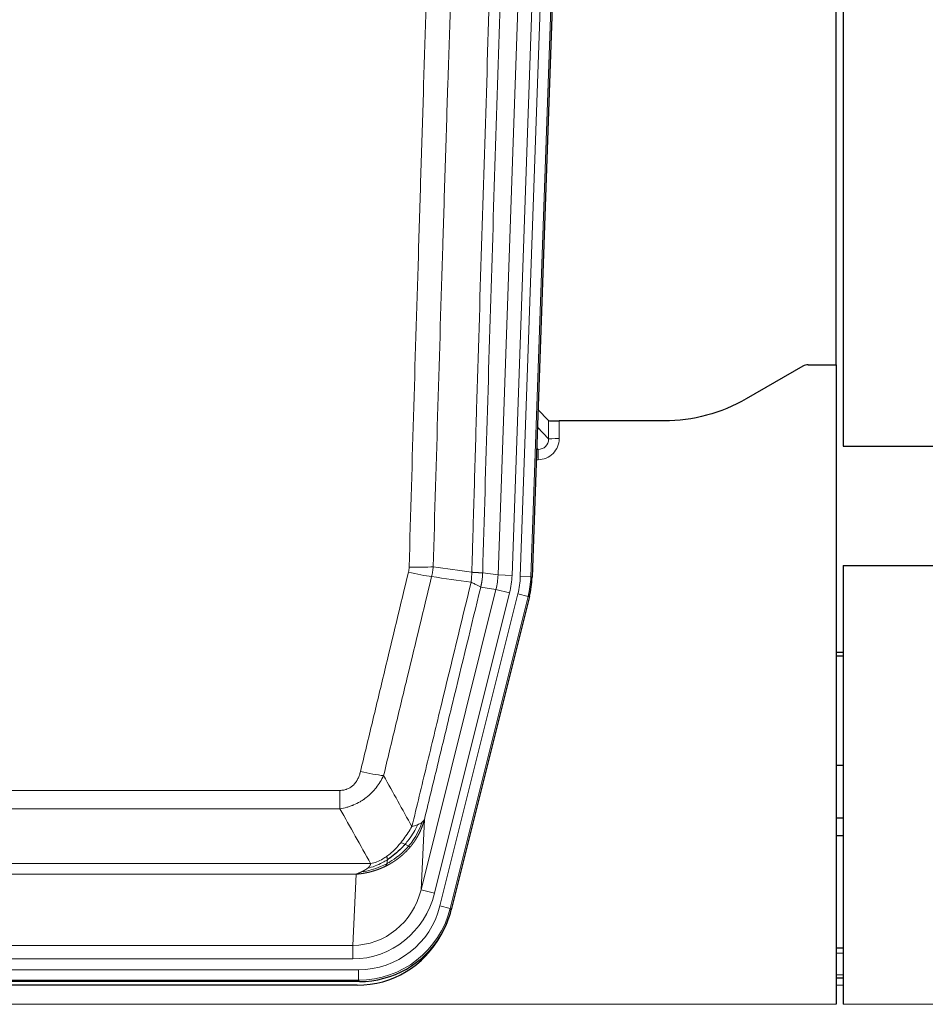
# Model space of a CAD drawing. Header units: inches. Extents: x 0 to 29700, y -16 to 21000.
# Tile 39 of 256: x 6064 to 6322, y 8987 to 9267. Entities that reach past the tile are written whole.
import ezdxf

# ---------------------------------------------------------------- set-up
doc = ezdxf.new("R2010")
doc.units = ezdxf.units.IN
doc.layers.add('1', color=7, linetype='Continuous', true_color=0xffffff)
doc.layers.add('254', color=7, linetype='Continuous', true_color=0xffffff)

msp = doc.modelspace()

# ---------------------------------------------------------------- linework, layer by layer
at = {"layer": '1', "color": 2, "linetype": 'Continuous', "lineweight": 25}
for p, q in [((6296.25, 9168.82), (6296.25, 9569.4)), ((6298.25, 9569.073), (6298.25, 9145.562)), ((6222.772, 9483.943), (6209.655, 9108.297)), ((6286.794, 9168.411), (6270.63, 9159.068)), ((6288.293, 9168.813), (6296.25, 9168.813)), ((6296.25, 9168.813), (6296.25, 8986.533)), ((6214.349, 9152.899), (6211.322, 9156.034)), ((6247.25, 9152.798), (6217.348, 9152.798)), ((6298.25, 9145.562), (6352.25, 9145.562)), ((6298.25, 9111.562), (6342.25, 9111.562)), ((6298.25, 9111.562), (6298.25, 8986.533)), ((6208.87, 9102.715), (6186.616, 9013.458)), ((6298.25, 9086.83), (6296.25, 9086.83)), ((6296.25, 9085.83), (6298.25, 9085.83)), ((6298.226, 9039.562), (6296.239, 9039.562)), ((6298.243, 9002.562), (6296.258, 9002.562)), ((6298.243, 8993.963), (6296.258, 8993.963)), ((6160.454, 8993.018), (5944.047, 8993.018)), ((6159.862, 8991.975), (5944.639, 8991.975))]:
    msp.add_line(p, q, dxfattribs=at)
at = {"layer": '1', "color": 110, "linetype": 'Continuous', "lineweight": 13}
for p, q in [((6199.948, 9108.924), (6213.014, 9483.095)), ((6217.006, 9482.955), (6203.94, 9108.784)), ((6206.287, 9108.454), (6219.398, 9483.897)), ((6222.392, 9483.793), (6209.281, 9108.35)), ((6211.146, 9150.997), (6214.36, 9147.668)), ((6214.36, 9147.668), (6214.349, 9152.899)), ((6217.348, 9152.798), (6217.358, 9147.75)), ((6210.924, 9144.661), (6211.367, 9144.661)), ((6211.367, 9144.661), (6210.94, 9145.103)), ((6211.367, 9144.661), (6211.367, 9141.741)), ((6211.367, 9141.741), (6210.822, 9141.741)), ((6195.571, 9109.539), (6199.948, 9108.924)), ((6199.948, 9108.924), (6203.94, 9108.784)), ((6209.281, 9108.35), (6206.287, 9108.454)), ((6209.281, 9108.35), (6209.655, 9108.297)), ((6178.015, 9019.151), (6199.367, 9104.789)), ((6181.891, 9018.185), (6203.243, 9103.822)), ((6183.416, 9014.558), (6205.59, 9103.493)), ((6199.367, 9104.789), (6195.015, 9105.4)), ((6199.367, 9104.789), (6203.243, 9103.822)), ((6208.497, 9102.768), (6205.59, 9103.493)), ((6208.497, 9102.768), (6186.323, 9013.833)), ((6208.87, 9102.715), (6208.497, 9102.768)), ((5949.579, 9047.505), (6154.922, 9047.505)), ((6154.922, 9042.264), (6154.922, 9047.505)), ((6154.922, 9042.264), (5949.579, 9042.264)), ((6178.972, 9039.206), (6178.015, 9019.151)), ((5940.848, 9026.645), (6163.653, 9026.645)), ((6159.54, 9023.616), (5944.961, 9023.616)), ((6158.572, 9003.336), (6159.54, 9023.616)), ((6181.891, 9018.185), (6178.015, 9019.151)), ((6186.323, 9013.833), (6183.416, 9014.558)), ((6186.323, 9013.833), (6186.616, 9013.458)), ((5945.929, 9003.336), (6158.572, 9003.336)), ((6158.572, 8999.473), (6158.572, 9003.336)), ((6158.572, 8999.473), (5945.929, 8999.473)), ((6298.243, 9001.108), (6296.258, 9001.108)), ((5944.34, 8996.389), (6160.161, 8996.389)), ((6160.161, 8993.393), (6160.161, 8996.389)), ((6298.243, 8994.933), (6296.258, 8994.933)), ((6160.161, 8993.393), (5944.34, 8993.393)), ((6160.454, 8993.018), (6160.161, 8993.393)), ((6298.243, 8991.963), (6296.258, 8991.963)), ((5808.25, 8986.533), (6296.25, 8986.533)), ((6298.25, 8986.533), (6786.25, 8986.533))]:
    msp.add_line(p, q, dxfattribs=at)
at = {"layer": '1', "color": 2, "linetype": 'Continuous', "lineweight": 25}
for centre, major_axis, ratio, start_param, end_param in [((6288.296, 9165.808), (0.923, -2.86), 0.9982885, 2.8298327, 3.3530369), ((6217.347, 9152.903), (3, 0), 0.0349646, 3.1753451, 4.712515), ((6182.634, 9109.249, 0), (-26.774, 3.763), 0.9986144, 3.0370169, 3.2461684), ((6160.396, 9020.055, 0), (-16.66, 21.323), 0.9977958, 3.5187977, 3.8037475), ((6159.836, 9018.992), (-16.639, 21.297), 0.9990195, 2.4788434, 3.5628372), ((6160.396, 9020.055, 0), (-16.66, 21.323), 0.9977958, 2.4794378, 3.5187977)]:
    msp.add_ellipse(centre, major_axis=major_axis, ratio=ratio, start_param=start_param, end_param=end_param, dxfattribs=at)
at = {"layer": '1', "color": 110, "linetype": 'Continuous', "lineweight": 13}
for centre, major_axis, ratio, start_param, end_param in [((6211.355, 9147.75), (3.237, -5.067), 0.9977321, 5.7157535, 7.2865499), ((6211.355, 9147.672), (1.726, -2.474), 0.9943829, 5.6754356, 7.2462319), ((6217.358, 9147.672), (-3, -0.006), 0.0261769, 4.7123351, 6.249505), ((6174.43, 9110.837), (-9.719, 2.353), 0.1107863, 1.5976112, 2.3432486), ((6174.617, 9112.243), (-9.996, 0.288), 0.1133347, 1.5740649, 2.3314742), ((6179.922, 9109.63), (19.844, -2.789), 0.9980617, 6.1786096, 6.387761), ((6179.922, 9109.63), (23.799, -3.345), 0.9986144, 6.1786096, 6.387761), ((6182.269, 9109.3, 0), (-23.799, 3.345), 0.9986144, 3.0370169, 3.2461684), ((6182.269, 9109.3), (26.766, -3.762), 0.9989218, 6.1786096, 6.387761), ((6160.769, 9054.263), (9.722, -2.342), 0.1329353, 4.744395, 5.4873531), ((6158.652, 9024.319), (-1.001, -20.961), 0.9530564, 0.0460885, 1.3674009), ((6158.652, 9024.319, 0), (-1.185, -24.82), 0.9658521, 0.0460885, 1.3674009), ((6160.109, 9020.422, 0), (-14.809, 18.954), 0.9977958, 2.4794378, 3.8037475), ((6160.109, 9020.422), (16.651, -21.313), 0.9982842, 5.6210305, 6.9453401)]:
    msp.add_ellipse(centre, major_axis=major_axis, ratio=ratio, start_param=start_param, end_param=end_param, dxfattribs=at)
for points, knots in [([(6192.482, 9109.669), (6192.538, 9111.602), (6192.593, 9113.536), (6192.706, 9117.403), (6192.874, 9123.205), (6193.27, 9136.746), (6193.613, 9148.358), (6194.306, 9171.592), (6195.247, 9202.591), (6196.705, 9249.155), (6197.709, 9280.241), (6198.283, 9297.74), (6198.347, 9299.684), (6198.475, 9303.573), (6198.668, 9309.406), (6199.119, 9323.02), (6199.511, 9334.69), (6199.839, 9344.417), (6199.905, 9346.362), (6200.037, 9350.253), (6200.235, 9356.089), (6200.7, 9369.706), (6201.103, 9381.377), (6201.915, 9404.718), (6203.012, 9435.836), (6204.14, 9466.948), (6204.711, 9482.503)], [0, 0, 0, 0, 0.015625, 0.015625, 0.03125, 0.0625, 0.125, 0.125, 0.25, 0.375, 0.5, 0.5, 0.515625, 0.515625, 0.53125, 0.5625, 0.625, 0.625, 0.640625, 0.640625, 0.65625, 0.6875, 0.75, 0.75, 0.875, 1, 1, 1, 1]), ([(6207.766, 9481.027), (6207.197, 9465.528), (6206.072, 9434.527), (6204.978, 9403.52), (6204.169, 9380.263), (6203.767, 9368.634), (6203.303, 9355.066), (6203.105, 9349.25), (6202.974, 9345.374), (6202.908, 9343.435), (6202.58, 9333.743), (6202.19, 9322.115), (6201.74, 9308.551), (6201.548, 9302.738), (6201.42, 9298.863), (6201.357, 9296.926), (6200.784, 9279.491), (6199.783, 9248.517), (6198.328, 9202.122), (6196.922, 9155.792), (6196.016, 9124.949), (6195.571, 9109.539)], [0, 0, 0, 0, 0.125, 0.25, 0.25, 0.3125, 0.34375, 0.359375, 0.359375, 0.375, 0.375, 0.4375, 0.46875, 0.484375, 0.484375, 0.5, 0.5, 0.625, 0.75, 0.875, 1, 1, 1, 1]), ([(6174.617, 9111.109), (6175.055, 9126.347), (6175.945, 9156.848), (6176.866, 9187.395), (6177.568, 9210.324), (6177.804, 9217.97), (6178.28, 9233.267), (6178.52, 9240.919), (6179.245, 9263.883), (6179.736, 9279.2), (6180.36, 9298.353), (6180.485, 9302.184), (6180.736, 9309.846), (6181.115, 9321.338), (6181.497, 9332.83), (6182.268, 9355.815), (6183.31, 9386.462), (6184.918, 9432.434), (6186.018, 9463.083), (6186.576, 9478.407)], [0, 0, 0, 0, 0.125, 0.25, 0.25, 0.3125, 0.3125, 0.375, 0.375, 0.5, 0.5, 0.53125, 0.53125, 0.5625, 0.625, 0.625, 0.75, 0.875, 1, 1, 1, 1]), ([(6193.459, 9478.064), (6192.901, 9462.759), (6191.799, 9432.148), (6190.189, 9386.234), (6189.146, 9355.625), (6188.374, 9332.668), (6187.991, 9321.19), (6187.612, 9309.712), (6187.36, 9302.06), (6187.235, 9298.234), (6186.611, 9279.104), (6186.119, 9263.807), (6185.392, 9240.872), (6185.152, 9233.229), (6184.676, 9217.951), (6184.44, 9210.315), (6183.737, 9187.415), (6182.815, 9156.905), (6181.923, 9126.443), (6181.485, 9111.224)], [0, 0, 0, 0, 0.125, 0.25, 0.375, 0.375, 0.4375, 0.46875, 0.46875, 0.5, 0.5, 0.625, 0.625, 0.6875, 0.6875, 0.75, 0.75, 0.875, 1, 1, 1, 1]), ([(6160.769, 9052.896), (6161.903, 9057.624), (6163.038, 9062.353), (6165.31, 9071.814), (6166.448, 9076.546), (6169.863, 9090.747), (6172.145, 9100.22), (6174.43, 9109.698)], [0, 0, 0, 0, 0.25, 0.25, 0.5, 0.5, 1, 1, 1, 1]), ([(6174.617, 9111.109), (6174.611, 9110.871), (6174.592, 9110.634), (6174.529, 9110.164), (6174.486, 9109.93), (6174.43, 9109.698)], [0, 0, 0, 0, 0.5, 0.5, 1, 1, 1, 1]), ([(6192.482, 9109.669), (6192.461, 9109.191), (6192.445, 9108.716), (6192.387, 9107.771), (6192.345, 9107.301), (6192.27, 9106.835)], [0, 0, 0, 0, 0.5, 0.5, 1, 1, 1, 1]), ([(6192.482, 9109.669), (6192.494, 9109.668), (6192.52, 9109.666), (6192.558, 9109.663), (6192.596, 9109.66), (6192.634, 9109.657), (6192.672, 9109.653), (6192.711, 9109.65), (6192.749, 9109.647), (6192.788, 9109.644), (6192.827, 9109.641), (6192.866, 9109.638), (6192.904, 9109.635), (6192.943, 9109.632), (6192.982, 9109.63), (6193.021, 9109.627), (6193.061, 9109.624), (6193.1, 9109.621), (6193.139, 9109.618), (6193.178, 9109.616), (6193.217, 9109.613), (6193.256, 9109.61), (6193.296, 9109.608), (6193.335, 9109.605), (6193.374, 9109.602), (6193.413, 9109.6), (6193.452, 9109.597), (6193.492, 9109.595), (6193.531, 9109.593), (6193.57, 9109.59), (6193.609, 9109.588), (6193.647, 9109.586), (6193.686, 9109.583), (6193.725, 9109.581), (6193.764, 9109.579), (6193.802, 9109.577), (6193.84, 9109.575), (6193.879, 9109.573), (6193.917, 9109.571), (6193.955, 9109.569), (6193.993, 9109.567), (6194.03, 9109.565), (6194.068, 9109.563), (6194.105, 9109.561), (6194.142, 9109.559), (6194.179, 9109.558), (6194.216, 9109.556), (6194.252, 9109.555), (6194.288, 9109.553), (6194.324, 9109.552), (6194.36, 9109.55), (6194.395, 9109.549), (6194.431, 9109.547), (6194.466, 9109.546), (6194.5, 9109.545), (6194.534, 9109.544), (6194.568, 9109.543), (6194.602, 9109.541), (6194.635, 9109.54), (6194.67, 9109.539), (6194.707, 9109.538), (6194.746, 9109.537), (6194.783, 9109.536), (6194.82, 9109.535), (6194.856, 9109.535), (6194.891, 9109.534), (6194.925, 9109.533), (6194.959, 9109.532), (6194.991, 9109.532), (6195.023, 9109.531), (6195.054, 9109.531), (6195.084, 9109.53), (6195.113, 9109.53), (6195.141, 9109.53), (6195.169, 9109.529), (6195.195, 9109.529), (6195.221, 9109.529), (6195.246, 9109.529), (6195.27, 9109.529), (6195.293, 9109.529), (6195.315, 9109.529), (6195.337, 9109.529), (6195.357, 9109.529), (6195.377, 9109.529), (6195.396, 9109.53), (6195.414, 9109.53), (6195.431, 9109.53), (6195.447, 9109.531), (6195.462, 9109.531), (6195.477, 9109.532), (6195.49, 9109.532), (6195.503, 9109.533), (6195.514, 9109.533), (6195.525, 9109.534), (6195.535, 9109.535), (6195.544, 9109.535), (6195.552, 9109.536), (6195.56, 9109.537), (6195.566, 9109.538), (6195.569, 9109.538), (6195.571, 9109.539)], [0, 0, 0, 0, 0.0069372, 0.0139334, 0.0209887, 0.028103, 0.0352764, 0.0425088, 0.0498003, 0.0571509, 0.0645605, 0.0720292, 0.0795569, 0.0871437, 0.0947896, 0.1024945, 0.1102584, 0.1180815, 0.1259636, 0.1339048, 0.141905, 0.1499643, 0.1580827, 0.1662601, 0.1744966, 0.1827922, 0.1911468, 0.1995605, 0.2080333, 0.2165651, 0.225156, 0.233806, 0.2425151, 0.2512832, 0.2601104, 0.2689967, 0.277942, 0.2869465, 0.29601, 0.3051325, 0.3143142, 0.3235549, 0.3328547, 0.3422136, 0.3516315, 0.3611085, 0.3706446, 0.3802398, 0.3898941, 0.3996074, 0.4093798, 0.4192113, 0.4291019, 0.4390515, 0.4490602, 0.459128, 0.4692549, 0.4794409, 0.4896859, 0.4999901, 0.5124905, 0.524991, 0.5374914, 0.5499918, 0.5624922, 0.5749926, 0.587493, 0.5999934, 0.6124937, 0.6249941, 0.6374944, 0.6499948, 0.6624951, 0.6749954, 0.6874957, 0.699996, 0.7124963, 0.7249966, 0.7374968, 0.7499971, 0.7624973, 0.7749976, 0.7874978, 0.799998, 0.8124982, 0.8249984, 0.8374986, 0.8499988, 0.8624989, 0.8749991, 0.8874992, 0.8999993, 0.9124995, 0.9249996, 0.9374997, 0.9499998, 0.9624998, 0.9749999, 0.9875, 1, 1, 1, 1]), ([(6195.571, 9109.539), (6195.571, 9109.526), (6195.569, 9109.479), (6195.566, 9109.376), (6195.559, 9109.21), (6195.547, 9108.98), (6195.529, 9108.687), (6195.5, 9108.331), (6195.458, 9107.912), (6195.414, 9107.554), (6195.376, 9107.278), (6195.351, 9107.107), (6195.324, 9106.94), (6195.298, 9106.778), (6195.27, 9106.62), (6195.242, 9106.467), (6195.214, 9106.318), (6195.186, 9106.174), (6195.157, 9106.034), (6195.129, 9105.899), (6195.1, 9105.768), (6195.072, 9105.641), (6195.043, 9105.519), (6195.024, 9105.44), (6195.015, 9105.4)], [0, 0, 0, 0, 0.0092499, 0.0337179, 0.073404, 0.128308, 0.1984299, 0.2837694, 0.3843264, 0.5001005, 0.5424888, 0.5838484, 0.6241794, 0.6634821, 0.7017567, 0.7390032, 0.7752221, 0.8104134, 0.8445775, 0.8777146, 0.909825, 0.9409091, 0.9709673, 1, 1, 1, 1]), ([(6181.026, 9108.424), (6178.738, 9098.959), (6176.454, 9089.499), (6173.035, 9075.318), (6171.896, 9070.593), (6169.621, 9061.145), (6168.484, 9056.422), (6167.349, 9051.701)], [0, 0, 0, 0, 0.5, 0.5, 0.75, 0.75, 1, 1, 1, 1]), ([(6175.416, 9037.192), (6176.814, 9042.986), (6178.213, 9048.783), (6181.016, 9060.381), (6182.418, 9066.183), (6186.632, 9083.594), (6189.448, 9095.21), (6192.27, 9106.835)], [0, 0, 0, 0, 0.25, 0.25, 0.5, 0.5, 1, 1, 1, 1]), ([(6192.27, 9106.835), (6192.678, 9106.642), (6193.051, 9106.469), (6193.71, 9106.158), (6193.995, 9106.022), (6194.467, 9105.785), (6194.652, 9105.684), (6194.916, 9105.518), (6194.994, 9105.451), (6195.015, 9105.4)], [0, 0, 0, 0, 0.25, 0.25, 0.5, 0.5, 0.75, 0.75, 1, 1, 1, 1]), ([(6195.015, 9105.4), (6192.329, 9094.352), (6189.649, 9083.312), (6185.639, 9066.763), (6184.303, 9061.248), (6181.636, 9050.224), (6180.303, 9044.714), (6178.972, 9039.206)], [0, 0, 0, 0, 0.5, 0.5, 0.75, 0.75, 1, 1, 1, 1]), ([(6160.769, 9052.896), (6160.748, 9052.808), (6160.726, 9052.721), (6160.68, 9052.547), (6160.655, 9052.46), (6160.58, 9052.201), (6160.526, 9052.03), (6160.408, 9051.692), (6160.344, 9051.525), (6160.208, 9051.195), (6160.134, 9051.032), (6159.977, 9050.711), (6159.893, 9050.553), (6159.758, 9050.319), (6159.711, 9050.242), (6159.615, 9050.089), (6159.565, 9050.013), (6159.411, 9049.789), (6159.303, 9049.645), (6159.075, 9049.366), (6158.955, 9049.232), (6158.766, 9049.039), (6158.669, 9048.945), (6158.568, 9048.853), (6158.5, 9048.793), (6158.465, 9048.764), (6158.29, 9048.618), (6158.146, 9048.509), (6157.699, 9048.207), (6157.382, 9048.037), (6156.962, 9047.868), (6156.877, 9047.836), (6156.704, 9047.776), (6156.617, 9047.749), (6156.356, 9047.674), (6156.18, 9047.633), (6155.825, 9047.568), (6155.646, 9047.544), (6155.286, 9047.513), (6155.104, 9047.505), (6154.922, 9047.505)], [0, 0, 0, 0, 0.03125, 0.03125, 0.0625, 0.0625, 0.125, 0.125, 0.1875, 0.1875, 0.25, 0.25, 0.3125, 0.3125, 0.34375, 0.34375, 0.375, 0.375, 0.4375, 0.4375, 0.5, 0.5, 0.53125, 0.546875, 0.546875, 0.5625, 0.5625, 0.625, 0.625, 0.75, 0.75, 0.78125, 0.78125, 0.8125, 0.8125, 0.875, 0.875, 0.9375, 0.9375, 1, 1, 1, 1]), ([(6167.349, 9051.701), (6167.051, 9051.09), (6166.725, 9050.498), (6166.012, 9049.354), (6165.625, 9048.802), (6164.997, 9048.006), (6164.725, 9047.681), (6164.44, 9047.365), (6164.325, 9047.239), (6164.267, 9047.177), (6164.091, 9046.991), (6163.972, 9046.869), (6163.37, 9046.268), (6162.861, 9045.819), (6162.189, 9045.298), (6162.052, 9045.195), (6161.845, 9045.045), (6161.776, 9044.996), (6161.636, 9044.898), (6161.566, 9044.85), (6161.214, 9044.611), (6160.927, 9044.43), (6160.051, 9043.916), (6159.446, 9043.612), (6158.743, 9043.314), (6158.664, 9043.282), (6158.506, 9043.218), (6158.427, 9043.187), (6158.189, 9043.096), (6158.03, 9043.037), (6157.55, 9042.87), (6157.228, 9042.77), (6156.252, 9042.5), (6155.592, 9042.361), (6154.922, 9042.264)], [0, 0, 0, 0, 0.125, 0.125, 0.25, 0.25, 0.3125, 0.328125, 0.328125, 0.34375, 0.34375, 0.375, 0.375, 0.5, 0.5, 0.53125, 0.53125, 0.546875, 0.546875, 0.5625, 0.5625, 0.625, 0.625, 0.75, 0.75, 0.765625, 0.765625, 0.78125, 0.78125, 0.8125, 0.8125, 0.875, 0.875, 1, 1, 1, 1]), ([(6178.972, 9039.206), (6178.966, 9039.183), (6178.955, 9039.137), (6178.937, 9039.069), (6178.918, 9039.001), (6178.9, 9038.933), (6178.881, 9038.866), (6178.863, 9038.799), (6178.844, 9038.732), (6178.824, 9038.665), (6178.805, 9038.599), (6178.786, 9038.533), (6178.766, 9038.467), (6178.746, 9038.402), (6178.726, 9038.336), (6178.706, 9038.272), (6178.686, 9038.207), (6178.666, 9038.143), (6178.645, 9038.079), (6178.625, 9038.015), (6178.604, 9037.952), (6178.583, 9037.889), (6178.562, 9037.826), (6178.54, 9037.763), (6178.519, 9037.701), (6178.498, 9037.639), (6178.476, 9037.578), (6178.454, 9037.516), (6178.432, 9037.455), (6178.41, 9037.395), (6178.388, 9037.334), (6178.366, 9037.274), (6178.344, 9037.214), (6178.321, 9037.155), (6178.299, 9037.095), (6178.276, 9037.036), (6178.254, 9036.978), (6178.231, 9036.919), (6178.208, 9036.861), (6178.185, 9036.803), (6178.162, 9036.746), (6178.138, 9036.689), (6178.115, 9036.632), (6178.092, 9036.575), (6178.068, 9036.519), (6178.045, 9036.463), (6178.021, 9036.407), (6177.997, 9036.351), (6177.974, 9036.296), (6177.95, 9036.241), (6177.926, 9036.187), (6177.902, 9036.132), (6177.878, 9036.078), (6177.854, 9036.024), (6177.829, 9035.971), (6177.805, 9035.918), (6177.781, 9035.865), (6177.756, 9035.812), (6177.732, 9035.76), (6177.708, 9035.708), (6177.683, 9035.656), (6177.659, 9035.605), (6177.634, 9035.553), (6177.609, 9035.503), (6177.585, 9035.452), (6177.56, 9035.402), (6177.535, 9035.352), (6177.51, 9035.302), (6177.486, 9035.252), (6177.461, 9035.203), (6177.436, 9035.154), (6177.411, 9035.105), (6177.386, 9035.057), (6177.361, 9035.009), (6177.336, 9034.961), (6177.311, 9034.913), (6177.286, 9034.866), (6177.261, 9034.819), (6177.236, 9034.772), (6177.211, 9034.726), (6177.186, 9034.68), (6177.161, 9034.634), (6177.136, 9034.588), (6177.111, 9034.543), (6177.086, 9034.498), (6177.06, 9034.453), (6177.035, 9034.408), (6177.01, 9034.364), (6176.985, 9034.32), (6176.96, 9034.276), (6176.935, 9034.233), (6176.91, 9034.19), (6176.885, 9034.147), (6176.86, 9034.104), (6176.835, 9034.062), (6176.81, 9034.019), (6176.785, 9033.978), (6176.76, 9033.936), (6176.735, 9033.895), (6176.71, 9033.854), (6176.685, 9033.813), (6176.661, 9033.772), (6176.636, 9033.732), (6176.611, 9033.692), (6176.586, 9033.652), (6176.562, 9033.612), (6176.537, 9033.573), (6176.512, 9033.534), (6176.488, 9033.495), (6176.463, 9033.457), (6176.438, 9033.419), (6176.414, 9033.381), (6176.39, 9033.343), (6176.365, 9033.305), (6176.341, 9033.268), (6176.317, 9033.231), (6176.292, 9033.194), (6176.268, 9033.158), (6176.244, 9033.122), (6176.22, 9033.086), (6176.196, 9033.05), (6176.172, 9033.015), (6176.148, 9032.979), (6176.124, 9032.944), (6176.1, 9032.91), (6176.077, 9032.875), (6176.053, 9032.841), (6176.029, 9032.807), (6176.006, 9032.773), (6175.982, 9032.74), (6175.959, 9032.706), (6175.936, 9032.673), (6175.912, 9032.64), (6175.889, 9032.608), (6175.866, 9032.576), (6175.843, 9032.543), (6175.82, 9032.512), (6175.797, 9032.48), (6175.774, 9032.449), (6175.752, 9032.417), (6175.729, 9032.387), (6175.706, 9032.356), (6175.684, 9032.325), (6175.662, 9032.295), (6175.639, 9032.265), (6175.617, 9032.236), (6175.595, 9032.206), (6175.573, 9032.177), (6175.551, 9032.148), (6175.529, 9032.119), (6175.507, 9032.09), (6175.486, 9032.062), (6175.464, 9032.034), (6175.443, 9032.006), (6175.421, 9031.978), (6175.4, 9031.951), (6175.379, 9031.923), (6175.358, 9031.896), (6175.337, 9031.87), (6175.316, 9031.843), (6175.295, 9031.817), (6175.275, 9031.791), (6175.254, 9031.765), (6175.234, 9031.739), (6175.213, 9031.714), (6175.193, 9031.688), (6175.173, 9031.663), (6175.153, 9031.638), (6175.133, 9031.614), (6175.113, 9031.589), (6175.094, 9031.565), (6175.074, 9031.541), (6175.055, 9031.518), (6175.036, 9031.494), (6175.016, 9031.471), (6174.997, 9031.448), (6174.978, 9031.425), (6174.96, 9031.402), (6174.947, 9031.387), (6174.941, 9031.38)], [0, 0, 0, 0, 0.0080212, 0.0160154, 0.0239827, 0.0319231, 0.0398365, 0.0477229, 0.0555824, 0.0634149, 0.0712205, 0.0789992, 0.0867509, 0.0944756, 0.1021734, 0.1098443, 0.1174881, 0.1251051, 0.1326951, 0.1402581, 0.1477942, 0.1553034, 0.1627856, 0.1702408, 0.1776691, 0.1850704, 0.1924448, 0.1997923, 0.2071128, 0.2144063, 0.2216729, 0.2289126, 0.2361253, 0.243311, 0.2504698, 0.2576016, 0.2647065, 0.2717845, 0.2788355, 0.2858595, 0.2928566, 0.2998268, 0.30677, 0.3136862, 0.3205755, 0.3274379, 0.3342733, 0.3410817, 0.3478632, 0.3546178, 0.3613454, 0.3680461, 0.3747198, 0.3813665, 0.3879863, 0.3945792, 0.4011451, 0.4076841, 0.4141961, 0.4206811, 0.4271393, 0.4335704, 0.4399746, 0.4463519, 0.4527022, 0.4590256, 0.465322, 0.4715915, 0.477834, 0.4840496, 0.4902382, 0.4963999, 0.5025346, 0.5086424, 0.5147232, 0.5207771, 0.526804, 0.532804, 0.5387771, 0.5447232, 0.5506423, 0.5565345, 0.5623997, 0.568238, 0.5740494, 0.5798338, 0.5855912, 0.5913217, 0.5970253, 0.6027019, 0.6083515, 0.6139742, 0.61957, 0.6251388, 0.6306807, 0.6361956, 0.6416836, 0.6471446, 0.6525787, 0.6579858, 0.663366, 0.6687192, 0.6740455, 0.6793448, 0.6846172, 0.6898627, 0.6950812, 0.7002727, 0.7054373, 0.710575, 0.7156857, 0.7207694, 0.7258262, 0.7308561, 0.735859, 0.740835, 0.745784, 0.7507061, 0.7556012, 0.7604694, 0.7653107, 0.7701249, 0.7749123, 0.7796727, 0.7844061, 0.7891127, 0.7937922, 0.7984448, 0.8030705, 0.8076692, 0.812241, 0.8167858, 0.8213037, 0.8257947, 0.8302587, 0.8346957, 0.8391058, 0.843489, 0.8478452, 0.8521745, 0.8564768, 0.8607522, 0.8650006, 0.8692221, 0.8734166, 0.8775842, 0.8817249, 0.8858386, 0.8899254, 0.8939852, 0.8980181, 0.902024, 0.906003, 0.909955, 0.9138802, 0.9177783, 0.9216495, 0.9254938, 0.9293111, 0.9331015, 0.936865, 0.9406015, 0.944311, 0.9479937, 0.9516493, 0.9552781, 0.9588799, 0.9624547, 0.9660026, 0.9695236, 0.9730176, 0.9764847, 0.9799249, 0.9833381, 0.9867243, 0.9900837, 0.993416, 0.9967215, 1, 1, 1, 1]), ([(6178.972, 9039.206), (6178.888, 9038.997), (6178.746, 9038.798), (6178.483, 9038.546), (6178.411, 9038.484), (6178.333, 9038.423)], [0, 0, 0, 0, 0.75, 0.75, 1, 1, 1, 1]), ([(6175.416, 9037.192), (6174.723, 9036.052), (6173.957, 9034.863), (6172.83, 9033.333), (6172.539, 9032.955), (6172.24, 9032.585)], [0, 0, 0, 0, 0.75, 0.75, 1, 1, 1, 1]), ([(6177.123, 9037.751), (6176.424, 9036.286), (6175.554, 9034.831), (6174.193, 9033.013), (6173.836, 9032.568), (6173.465, 9032.137)], [0, 0, 0, 0, 0.75, 0.75, 1, 1, 1, 1]), ([(6178.333, 9038.423), (6177.721, 9036.61), (6176.825, 9034.832), (6175.295, 9032.649), (6174.885, 9032.12), (6174.451, 9031.609)], [0, 0, 0, 0, 0.75, 0.75, 1, 1, 1, 1]), ([(6177.123, 9037.751), (6177, 9037.7), (6176.872, 9037.65), (6176.54, 9037.528), (6176.329, 9037.457), (6175.887, 9037.321), (6175.656, 9037.255), (6175.416, 9037.192)], [0, 0, 0, 0, 0.25, 0.25, 0.625, 0.625, 1, 1, 1, 1]), ([(6178.333, 9038.423), (6178.294, 9038.393), (6178.254, 9038.363), (6178.086, 9038.244), (6177.947, 9038.157), (6177.644, 9037.989), (6177.48, 9037.908), (6177.244, 9037.803), (6177.184, 9037.777), (6177.123, 9037.751)], [0, 0, 0, 0, 0.125, 0.125, 0.5, 0.5, 0.875, 0.875, 1, 1, 1, 1]), ([(6174.941, 9031.38), (6174.926, 9031.362), (6174.897, 9031.327), (6174.852, 9031.274), (6174.808, 9031.222), (6174.764, 9031.17), (6174.719, 9031.118), (6174.675, 9031.067), (6174.63, 9031.015), (6174.585, 9030.964), (6174.54, 9030.913), (6174.495, 9030.862), (6174.45, 9030.812), (6174.405, 9030.762), (6174.359, 9030.712), (6174.314, 9030.662), (6174.268, 9030.612), (6174.223, 9030.563), (6174.177, 9030.514), (6174.131, 9030.465), (6174.085, 9030.416), (6174.039, 9030.368), (6173.993, 9030.319), (6173.947, 9030.271), (6173.901, 9030.223), (6173.855, 9030.176), (6173.808, 9030.128), (6173.762, 9030.081), (6173.715, 9030.034), (6173.669, 9029.987), (6173.622, 9029.941), (6173.575, 9029.895), (6173.528, 9029.848), (6173.481, 9029.803), (6173.434, 9029.757), (6173.387, 9029.711), (6173.34, 9029.666), (6173.293, 9029.621), (6173.246, 9029.576), (6173.198, 9029.532), (6173.151, 9029.487), (6173.104, 9029.443), (6173.056, 9029.399), (6173.009, 9029.356), (6172.961, 9029.312), (6172.913, 9029.269), (6172.865, 9029.226), (6172.818, 9029.183), (6172.77, 9029.14), (6172.722, 9029.098), (6172.674, 9029.055), (6172.626, 9029.013), (6172.578, 9028.972), (6172.53, 9028.93), (6172.482, 9028.889), (6172.433, 9028.847), (6172.385, 9028.806), (6172.337, 9028.766), (6172.289, 9028.725), (6172.24, 9028.685), (6172.192, 9028.645), (6172.143, 9028.605), (6172.095, 9028.565), (6172.046, 9028.525), (6171.998, 9028.486), (6171.949, 9028.447), (6171.9, 9028.408), (6171.852, 9028.369), (6171.803, 9028.331), (6171.754, 9028.293), (6171.706, 9028.254), (6171.657, 9028.217), (6171.608, 9028.179), (6171.559, 9028.141), (6171.51, 9028.104), (6171.461, 9028.067), (6171.412, 9028.03), (6171.364, 9027.994), (6171.315, 9027.957), (6171.266, 9027.921), (6171.217, 9027.885), (6171.168, 9027.849), (6171.119, 9027.813), (6171.069, 9027.778), (6171.02, 9027.742), (6170.971, 9027.707), (6170.922, 9027.672), (6170.873, 9027.638), (6170.824, 9027.603), (6170.775, 9027.569), (6170.726, 9027.535), (6170.677, 9027.501), (6170.627, 9027.467), (6170.578, 9027.434), (6170.529, 9027.4), (6170.48, 9027.367), (6170.431, 9027.334), (6170.382, 9027.302), (6170.332, 9027.269), (6170.283, 9027.237), (6170.234, 9027.205), (6170.185, 9027.173), (6170.136, 9027.141), (6170.086, 9027.109), (6170.037, 9027.078), (6169.988, 9027.046), (6169.939, 9027.015), (6169.89, 9026.985), (6169.841, 9026.954), (6169.792, 9026.923), (6169.742, 9026.893), (6169.693, 9026.863), (6169.644, 9026.833), (6169.595, 9026.803), (6169.546, 9026.774), (6169.497, 9026.744), (6169.448, 9026.715), (6169.399, 9026.686), (6169.35, 9026.657), (6169.301, 9026.629), (6169.252, 9026.6), (6169.203, 9026.572), (6169.154, 9026.544), (6169.105, 9026.516), (6169.056, 9026.488), (6169.007, 9026.46), (6168.958, 9026.433), (6168.909, 9026.406), (6168.86, 9026.379), (6168.812, 9026.352), (6168.763, 9026.325), (6168.714, 9026.299), (6168.665, 9026.272), (6168.617, 9026.246), (6168.568, 9026.22), (6168.519, 9026.194), (6168.471, 9026.168), (6168.422, 9026.143), (6168.374, 9026.117), (6168.325, 9026.092), (6168.276, 9026.067), (6168.228, 9026.042), (6168.18, 9026.018), (6168.131, 9025.993), (6168.083, 9025.969), (6168.035, 9025.945), (6167.986, 9025.921), (6167.954, 9025.905), (6167.938, 9025.897)], [0, 0, 0, 0, 0.0076941, 0.0153765, 0.0230472, 0.0307061, 0.0383534, 0.045989, 0.0536129, 0.061225, 0.0688255, 0.0764143, 0.0839914, 0.0915567, 0.0991104, 0.1066524, 0.1141827, 0.1217013, 0.1292082, 0.1367034, 0.1441869, 0.1516588, 0.1591189, 0.1665674, 0.1740041, 0.1814292, 0.1888426, 0.1962444, 0.2036344, 0.2110128, 0.2183794, 0.2257344, 0.2330778, 0.2404094, 0.2477294, 0.2550377, 0.2623343, 0.2696193, 0.2768926, 0.2841542, 0.2914041, 0.2986424, 0.305869, 0.313084, 0.3202872, 0.3274789, 0.3346588, 0.3418271, 0.3489838, 0.3561287, 0.3632621, 0.3703837, 0.3774937, 0.3845921, 0.3916788, 0.3987539, 0.4058173, 0.412869, 0.4199092, 0.4269376, 0.4339544, 0.4409596, 0.4479532, 0.454935, 0.4619053, 0.4688639, 0.4758109, 0.4827462, 0.4896699, 0.496582, 0.5034825, 0.5103713, 0.5172485, 0.524114, 0.5309679, 0.5378102, 0.5446409, 0.55146, 0.5582674, 0.5650632, 0.5718474, 0.57862, 0.5853809, 0.5921303, 0.598868, 0.6055941, 0.6123087, 0.6190116, 0.6257029, 0.6323825, 0.6390506, 0.6457071, 0.652352, 0.6589853, 0.665607, 0.672217, 0.6788155, 0.6854024, 0.6919777, 0.6985414, 0.7050935, 0.7116341, 0.718163, 0.7246804, 0.7311862, 0.7376804, 0.744163, 0.750634, 0.7570935, 0.7635413, 0.7699776, 0.7764024, 0.7828155, 0.7892171, 0.7956072, 0.8019856, 0.8083525, 0.8147079, 0.8210516, 0.8273839, 0.8337045, 0.8400136, 0.8463112, 0.8525972, 0.8588716, 0.8651345, 0.8713859, 0.8776257, 0.8838539, 0.8900706, 0.8962758, 0.9024695, 0.9086516, 0.9148221, 0.9209812, 0.9271287, 0.9332646, 0.9393891, 0.945502, 0.9516034, 0.9576933, 0.9637717, 0.9698385, 0.9758938, 0.9819376, 0.9879699, 0.9939907, 1, 1, 1, 1]), ([(6174.451, 9031.609), (6174.233, 9031.354), (6174.009, 9031.104), (6173.091, 9030.124), (6172.35, 9029.437), (6170.785, 9028.177), (6169.962, 9027.605), (6168.828, 9026.927), (6168.542, 9026.764), (6168.253, 9026.609)], [0, 0, 0, 0, 0.125, 0.125, 0.5, 0.5, 0.875, 0.875, 1, 1, 1, 1]), ([(6172.24, 9032.585), (6172.091, 9032.4), (6171.94, 9032.217), (6171.325, 9031.494), (6170.846, 9030.972), (6169.852, 9029.991), (6169.337, 9029.532), (6168.63, 9028.973), (6168.451, 9028.837), (6168.271, 9028.707)], [0, 0, 0, 0, 0.125, 0.125, 0.5, 0.5, 0.875, 0.875, 1, 1, 1, 1]), ([(6173.465, 9032.137), (6173.366, 9032.185), (6173.265, 9032.232), (6173.008, 9032.347), (6172.85, 9032.411), (6172.54, 9032.517), (6172.387, 9032.56), (6172.24, 9032.585)], [0, 0, 0, 0, 0.25, 0.25, 0.625, 0.625, 1, 1, 1, 1]), ([(6174.451, 9031.609), (6174.42, 9031.627), (6174.387, 9031.644), (6174.253, 9031.719), (6174.14, 9031.782), (6173.891, 9031.918), (6173.754, 9031.991), (6173.563, 9032.088), (6173.514, 9032.112), (6173.465, 9032.137)], [0, 0, 0, 0, 0.125, 0.125, 0.5, 0.5, 0.875, 0.875, 1, 1, 1, 1]), ([(6174.941, 9031.38), (6174.869, 9031.392), (6174.77, 9031.437), (6174.568, 9031.544), (6174.512, 9031.575), (6174.451, 9031.609)], [0, 0, 0, 0, 0.75, 0.75, 1, 1, 1, 1]), ([(6168.421, 9027.725), (6167.964, 9027.433), (6167.5, 9027.162), (6165.629, 9026.168), (6164.193, 9025.627), (6162.783, 9025.307)], [0, 0, 0, 0, 0.25, 0.25, 1, 1, 1, 1]), ([(6168.271, 9028.707), (6167.911, 9028.446), (6167.543, 9028.204), (6166.05, 9027.323), (6164.874, 9026.859), (6163.653, 9026.645)], [0, 0, 0, 0, 0.25, 0.25, 1, 1, 1, 1]), ([(6168.253, 9026.609), (6168.265, 9026.649), (6168.276, 9026.691), (6168.321, 9026.86), (6168.35, 9026.996), (6168.394, 9027.281), (6168.409, 9027.429), (6168.419, 9027.627), (6168.421, 9027.676), (6168.421, 9027.725)], [0, 0, 0, 0, 0.125, 0.125, 0.5, 0.5, 0.875, 0.875, 1, 1, 1, 1]), ([(6168.421, 9027.725), (6168.423, 9027.823), (6168.421, 9027.92), (6168.408, 9028.155), (6168.392, 9028.288), (6168.344, 9028.525), (6168.312, 9028.628), (6168.271, 9028.707)], [0, 0, 0, 0, 0.25, 0.25, 0.625, 0.625, 1, 1, 1, 1]), ([(6167.938, 9025.897), (6167.916, 9025.886), (6167.873, 9025.865), (6167.808, 9025.833), (6167.743, 9025.802), (6167.678, 9025.771), (6167.613, 9025.74), (6167.548, 9025.709), (6167.483, 9025.679), (6167.418, 9025.649), (6167.352, 9025.619), (6167.287, 9025.589), (6167.222, 9025.559), (6167.157, 9025.53), (6167.092, 9025.501), (6167.027, 9025.473), (6166.961, 9025.444), (6166.896, 9025.416), (6166.831, 9025.388), (6166.766, 9025.36), (6166.7, 9025.333), (6166.635, 9025.305), (6166.57, 9025.278), (6166.505, 9025.252), (6166.439, 9025.225), (6166.374, 9025.199), (6166.309, 9025.173), (6166.244, 9025.147), (6166.179, 9025.121), (6166.113, 9025.096), (6166.048, 9025.071), (6165.983, 9025.046), (6165.918, 9025.021), (6165.852, 9024.997), (6165.787, 9024.973), (6165.722, 9024.949), (6165.657, 9024.925), (6165.592, 9024.902), (6165.527, 9024.878), (6165.462, 9024.855), (6165.396, 9024.832), (6165.331, 9024.81), (6165.266, 9024.787), (6165.201, 9024.765), (6165.136, 9024.743), (6165.071, 9024.722), (6165.006, 9024.7), (6164.941, 9024.679), (6164.876, 9024.658), (6164.812, 9024.637), (6164.747, 9024.617), (6164.682, 9024.596), (6164.617, 9024.576), (6164.552, 9024.556), (6164.487, 9024.537), (6164.423, 9024.517), (6164.358, 9024.498), (6164.293, 9024.479), (6164.229, 9024.46), (6164.164, 9024.442), (6164.1, 9024.423), (6164.035, 9024.405), (6163.971, 9024.387), (6163.906, 9024.369), (6163.842, 9024.352), (6163.778, 9024.334), (6163.713, 9024.317), (6163.649, 9024.301), (6163.585, 9024.284), (6163.521, 9024.267), (6163.456, 9024.251), (6163.392, 9024.235), (6163.328, 9024.219), (6163.264, 9024.204), (6163.2, 9024.188), (6163.136, 9024.173), (6163.073, 9024.158), (6163.009, 9024.143), (6162.945, 9024.128), (6162.881, 9024.114), (6162.818, 9024.1), (6162.754, 9024.086), (6162.691, 9024.072), (6162.627, 9024.058), (6162.564, 9024.045), (6162.5, 9024.032), (6162.437, 9024.019), (6162.374, 9024.006), (6162.311, 9023.993), (6162.247, 9023.981), (6162.184, 9023.969), (6162.121, 9023.957), (6162.058, 9023.945), (6161.996, 9023.933), (6161.933, 9023.922), (6161.87, 9023.91), (6161.807, 9023.899), (6161.745, 9023.888), (6161.682, 9023.878), (6161.62, 9023.867), (6161.557, 9023.857), (6161.495, 9023.847), (6161.433, 9023.837), (6161.37, 9023.827), (6161.308, 9023.817), (6161.246, 9023.808), (6161.184, 9023.799), (6161.122, 9023.79), (6161.061, 9023.781), (6160.999, 9023.772), (6160.937, 9023.764), (6160.876, 9023.755), (6160.814, 9023.747), (6160.753, 9023.739), (6160.691, 9023.731), (6160.63, 9023.724), (6160.569, 9023.716), (6160.507, 9023.709), (6160.446, 9023.702), (6160.385, 9023.695), (6160.325, 9023.688), (6160.264, 9023.682), (6160.203, 9023.675), (6160.142, 9023.669), (6160.082, 9023.663), (6160.021, 9023.657), (6159.961, 9023.651), (6159.901, 9023.646), (6159.84, 9023.64), (6159.78, 9023.635), (6159.72, 9023.63), (6159.66, 9023.625), (6159.6, 9023.62), (6159.56, 9023.617), (6159.54, 9023.616)], [0, 0, 0, 0, 0.0081592, 0.0163092, 0.0244501, 0.0325819, 0.0407045, 0.0488181, 0.0569225, 0.0650178, 0.0731041, 0.0811812, 0.0892493, 0.0973083, 0.1053581, 0.113399, 0.1214307, 0.1294534, 0.137467, 0.1454716, 0.1534671, 0.1614536, 0.169431, 0.1773994, 0.1853588, 0.1933091, 0.2012504, 0.2091827, 0.217106, 0.2250203, 0.2329256, 0.2408219, 0.2487092, 0.2565875, 0.2644568, 0.2723172, 0.2801686, 0.288011, 0.2958444, 0.303669, 0.3114845, 0.3192911, 0.3270888, 0.3348775, 0.3426574, 0.3504282, 0.3581902, 0.3659433, 0.3736874, 0.3814227, 0.389149, 0.3968665, 0.4045751, 0.4122748, 0.4199656, 0.4276476, 0.4353206, 0.4429849, 0.4506403, 0.4582868, 0.4659245, 0.4735534, 0.4811734, 0.4887846, 0.496387, 0.5039805, 0.5115653, 0.5191413, 0.5267084, 0.5342668, 0.5418164, 0.5493572, 0.5568893, 0.5644125, 0.5719271, 0.5794328, 0.5869298, 0.5944181, 0.6018976, 0.6093684, 0.6168305, 0.6242839, 0.6317285, 0.6391644, 0.6465917, 0.6540102, 0.6614201, 0.6688212, 0.6762137, 0.6835975, 0.6909727, 0.6983392, 0.705697, 0.7130462, 0.7203868, 0.7277187, 0.735042, 0.7423567, 0.7496628, 0.7569603, 0.7642491, 0.7715294, 0.7788011, 0.7860642, 0.7933187, 0.8005646, 0.807802, 0.8150309, 0.8222512, 0.8294629, 0.8366661, 0.8438608, 0.851047, 0.8582246, 0.8653938, 0.8725544, 0.8797065, 0.8868502, 0.8939854, 0.9011121, 0.9082303, 0.9153401, 0.9224414, 0.9295343, 0.9366187, 0.9436947, 0.9507623, 0.9578214, 0.9648722, 0.9719145, 0.9789485, 0.985974, 0.9929912, 1, 1, 1, 1]), ([(6168.253, 9026.609), (6167.675, 9026.299), (6167.087, 9026.018), (6164.713, 9025.012), (6162.884, 9024.53), (6161.111, 9024.307)], [0, 0, 0, 0, 0.25, 0.25, 1, 1, 1, 1]), ([(6161.111, 9024.307), (6161.125, 9024.314), (6161.154, 9024.327), (6161.195, 9024.347), (6161.236, 9024.367), (6161.275, 9024.387), (6161.314, 9024.406), (6161.351, 9024.425), (6161.387, 9024.443), (6161.423, 9024.461), (6161.457, 9024.478), (6161.49, 9024.496), (6161.522, 9024.512), (6161.553, 9024.528), (6161.583, 9024.544), (6161.612, 9024.56), (6161.64, 9024.574), (6161.667, 9024.589), (6161.693, 9024.603), (6161.717, 9024.616), (6161.741, 9024.629), (6161.764, 9024.641), (6161.785, 9024.653), (6161.806, 9024.664), (6161.825, 9024.675), (6161.843, 9024.685), (6161.861, 9024.695), (6161.877, 9024.704), (6161.892, 9024.712), (6161.906, 9024.72), (6161.92, 9024.728), (6161.932, 9024.735), (6161.943, 9024.741), (6161.953, 9024.746), (6161.962, 9024.752), (6161.969, 9024.756), (6161.976, 9024.76), (6161.982, 9024.763), (6161.987, 9024.766), (6161.999, 9024.773), (6162.02, 9024.785), (6162.049, 9024.803), (6162.077, 9024.82), (6162.106, 9024.837), (6162.134, 9024.854), (6162.161, 9024.871), (6162.189, 9024.888), (6162.216, 9024.905), (6162.242, 9024.922), (6162.269, 9024.938), (6162.295, 9024.955), (6162.32, 9024.972), (6162.346, 9024.989), (6162.371, 9025.005), (6162.395, 9025.022), (6162.42, 9025.038), (6162.444, 9025.055), (6162.467, 9025.071), (6162.491, 9025.087), (6162.514, 9025.103), (6162.536, 9025.12), (6162.559, 9025.136), (6162.581, 9025.152), (6162.602, 9025.168), (6162.624, 9025.183), (6162.645, 9025.199), (6162.665, 9025.215), (6162.686, 9025.23), (6162.706, 9025.246), (6162.725, 9025.261), (6162.745, 9025.277), (6162.764, 9025.292), (6162.776, 9025.302), (6162.783, 9025.307)], [0, 0, 0, 0, 0.0247661, 0.0489206, 0.0724636, 0.0953949, 0.1177147, 0.1394229, 0.1605195, 0.1810045, 0.2008779, 0.2201398, 0.23879, 0.2568287, 0.2742558, 0.2910713, 0.3072753, 0.3228676, 0.3378484, 0.3522176, 0.3659752, 0.3791212, 0.3916556, 0.4035785, 0.4148897, 0.4255894, 0.4356775, 0.445154, 0.454019, 0.4622723, 0.4699141, 0.4769443, 0.4833629, 0.48917, 0.4943654, 0.4989493, 0.5029216, 0.5062824, 0.5090316, 0.5111692, 0.5284651, 0.5456049, 0.5625886, 0.5794163, 0.5960881, 0.612604, 0.6289642, 0.6451687, 0.6612176, 0.6771111, 0.6928491, 0.7084319, 0.7238594, 0.7391318, 0.7542492, 0.7692118, 0.7840195, 0.7986726, 0.8131712, 0.8275153, 0.8417051, 0.8557408, 0.8696224, 0.8833501, 0.8969241, 0.9103445, 0.9236114, 0.936725, 0.9496856, 0.9624932, 0.975148, 0.9876502, 1, 1, 1, 1]), ([(6162.783, 9025.307), (6162.791, 9025.314), (6162.806, 9025.327), (6162.83, 9025.347), (6162.853, 9025.366), (6162.876, 9025.386), (6162.899, 9025.406), (6162.921, 9025.426), (6162.943, 9025.446), (6162.965, 9025.466), (6162.986, 9025.485), (6163.007, 9025.505), (6163.028, 9025.525), (6163.048, 9025.545), (6163.068, 9025.565), (6163.088, 9025.586), (6163.107, 9025.606), (6163.126, 9025.626), (6163.145, 9025.646), (6163.163, 9025.666), (6163.181, 9025.686), (6163.199, 9025.706), (6163.216, 9025.727), (6163.233, 9025.747), (6163.25, 9025.767), (6163.266, 9025.788), (6163.282, 9025.808), (6163.298, 9025.828), (6163.313, 9025.848), (6163.328, 9025.869), (6163.343, 9025.889), (6163.357, 9025.91), (6163.371, 9025.93), (6163.385, 9025.95), (6163.398, 9025.971), (6163.411, 9025.991), (6163.424, 9026.012), (6163.436, 9026.032), (6163.448, 9026.052), (6163.46, 9026.073), (6163.471, 9026.093), (6163.483, 9026.114), (6163.493, 9026.134), (6163.504, 9026.155), (6163.514, 9026.175), (6163.523, 9026.196), (6163.533, 9026.216), (6163.542, 9026.237), (6163.551, 9026.257), (6163.559, 9026.277), (6163.567, 9026.298), (6163.575, 9026.318), (6163.582, 9026.339), (6163.589, 9026.359), (6163.596, 9026.38), (6163.602, 9026.4), (6163.608, 9026.421), (6163.614, 9026.441), (6163.62, 9026.462), (6163.625, 9026.482), (6163.629, 9026.503), (6163.634, 9026.523), (6163.638, 9026.543), (6163.642, 9026.564), (6163.645, 9026.584), (6163.648, 9026.605), (6163.651, 9026.625), (6163.652, 9026.639), (6163.653, 9026.645)], [0, 0, 0, 0, 0.0185022, 0.0368847, 0.0551481, 0.073293, 0.0913199, 0.1092294, 0.1270222, 0.1446988, 0.1622598, 0.1797059, 0.1970378, 0.2142561, 0.2313614, 0.2483544, 0.265236, 0.2820066, 0.2986672, 0.3152184, 0.331661, 0.3479958, 0.3642235, 0.380345, 0.3963611, 0.4122725, 0.4280803, 0.4437851, 0.459388, 0.4748898, 0.4902915, 0.5055939, 0.5207981, 0.535905, 0.5509156, 0.565831, 0.5806521, 0.5953801, 0.6100159, 0.6245607, 0.6390157, 0.6533819, 0.6676604, 0.6818526, 0.6959596, 0.7099825, 0.7239227, 0.7377815, 0.75156, 0.7652597, 0.7788818, 0.7924277, 0.8058989, 0.8192966, 0.8326224, 0.8458776, 0.8590638, 0.8721825, 0.8852351, 0.8982233, 0.9111485, 0.9240124, 0.9368166, 0.9495628, 0.9622525, 0.9748874, 0.9874694, 1, 1, 1, 1]), ([(6167.938, 9025.897), (6167.971, 9025.955), (6168.011, 9026.025), (6168.092, 9026.186), (6168.135, 9026.279), (6168.203, 9026.454), (6168.228, 9026.529), (6168.253, 9026.609)], [0, 0, 0, 0, 0.375, 0.375, 0.75, 0.75, 1, 1, 1, 1]), ([(6159.54, 9023.616), (6159.546, 9023.618), (6159.556, 9023.622), (6159.573, 9023.629), (6159.589, 9023.637), (6159.606, 9023.644), (6159.624, 9023.651), (6159.642, 9023.659), (6159.66, 9023.666), (6159.678, 9023.674), (6159.697, 9023.682), (6159.717, 9023.69), (6159.737, 9023.699), (6159.757, 9023.707), (6159.777, 9023.716), (6159.798, 9023.725), (6159.82, 9023.734), (6159.842, 9023.743), (6159.864, 9023.752), (6159.886, 9023.761), (6159.909, 9023.771), (6159.933, 9023.781), (6159.956, 9023.791), (6159.98, 9023.801), (6160.005, 9023.811), (6160.03, 9023.822), (6160.055, 9023.833), (6160.081, 9023.843), (6160.107, 9023.855), (6160.134, 9023.866), (6160.16, 9023.877), (6160.188, 9023.889), (6160.215, 9023.901), (6160.243, 9023.913), (6160.272, 9023.925), (6160.301, 9023.938), (6160.33, 9023.95), (6160.36, 9023.963), (6160.39, 9023.977), (6160.42, 9023.99), (6160.451, 9024.003), (6160.482, 9024.017), (6160.514, 9024.031), (6160.546, 9024.046), (6160.578, 9024.06), (6160.611, 9024.075), (6160.644, 9024.09), (6160.678, 9024.105), (6160.712, 9024.12), (6160.746, 9024.136), (6160.781, 9024.152), (6160.816, 9024.168), (6160.852, 9024.185), (6160.887, 9024.201), (6160.924, 9024.218), (6160.96, 9024.235), (6160.998, 9024.253), (6161.035, 9024.271), (6161.073, 9024.289), (6161.098, 9024.301), (6161.111, 9024.307)], [0, 0, 0, 0, 0.0121901, 0.0245516, 0.0370849, 0.0497905, 0.0626689, 0.0757204, 0.0889455, 0.1023447, 0.1159182, 0.1296666, 0.14359, 0.1576889, 0.1719636, 0.1864145, 0.2010418, 0.2158458, 0.2308268, 0.2459852, 0.261321, 0.2768347, 0.2925265, 0.3083966, 0.3244452, 0.3406727, 0.357079, 0.3736646, 0.3904296, 0.4073742, 0.4244986, 0.4418029, 0.4592875, 0.4769523, 0.4947976, 0.5128236, 0.5310305, 0.5494183, 0.5679872, 0.5867374, 0.605669, 0.6247822, 0.644077, 0.6635537, 0.6832123, 0.7030529, 0.7230758, 0.7432809, 0.7636685, 0.7842385, 0.8049912, 0.8259267, 0.8470449, 0.8683461, 0.8898303, 0.9114976, 0.9333482, 0.955382, 0.9775993, 1, 1, 1, 1])]:
    msp.add_open_spline(points, degree=3, knots=knots, dxfattribs=at)
at = {"layer": '1', "color": 2, "linetype": 'Continuous', "lineweight": 25}
for points, knots in [([(6270.63, 9159.068), (6267.097, 9157.026), (6263.295, 9155.45), (6255.412, 9153.336), (6251.331, 9152.798), (6247.25, 9152.798)], [0, 0, 0, 0, 0.5, 0.5, 1, 1, 1, 1]), ([(6173.465, 9032.137), (6173.279, 9031.921), (6173.09, 9031.708), (6172.318, 9030.871), (6171.708, 9030.276), (6170.438, 9029.164), (6169.779, 9028.649), (6168.877, 9028.023), (6168.65, 9027.871), (6168.421, 9027.725)], [0, 0, 0, 0, 0.125, 0.125, 0.5, 0.5, 0.875, 0.875, 1, 1, 1, 1])]:
    msp.add_open_spline(points, degree=3, knots=knots, dxfattribs=at)
at = {"layer": '1', "color": 110, "linetype": 'Continuous', "lineweight": 13}
for points in [[(6181.485, 9111.224), (6181.444, 9110.75), (6181.327, 9109.81), (6181.139, 9108.884), (6181.026, 9108.424)], [(6181.485, 9111.224), (6185.151, 9110.708), (6188.817, 9110.19), (6192.482, 9109.669)], [(6192.27, 9106.835), (6188.523, 9107.367), (6184.775, 9107.897), (6181.026, 9108.424)], [(6167.349, 9051.701), (6170.053, 9046.869), (6172.742, 9042.033), (6175.416, 9037.192)], [(6163.653, 9026.645), (6160.76, 9031.857), (6157.85, 9037.063), (6154.922, 9042.264)]]:
    msp.add_open_spline(points, degree=3, dxfattribs=at)
at = {"layer": '254', "color": 2, "linetype": 'Continuous', "lineweight": 25}
for p, q in [((6298.226, 9054.562), (6296.239, 9054.562)), ((6298.226, 9034.562), (6296.239, 9034.562))]:
    msp.add_line(p, q, dxfattribs=at)

doc.saveas('drawing.dxf')
